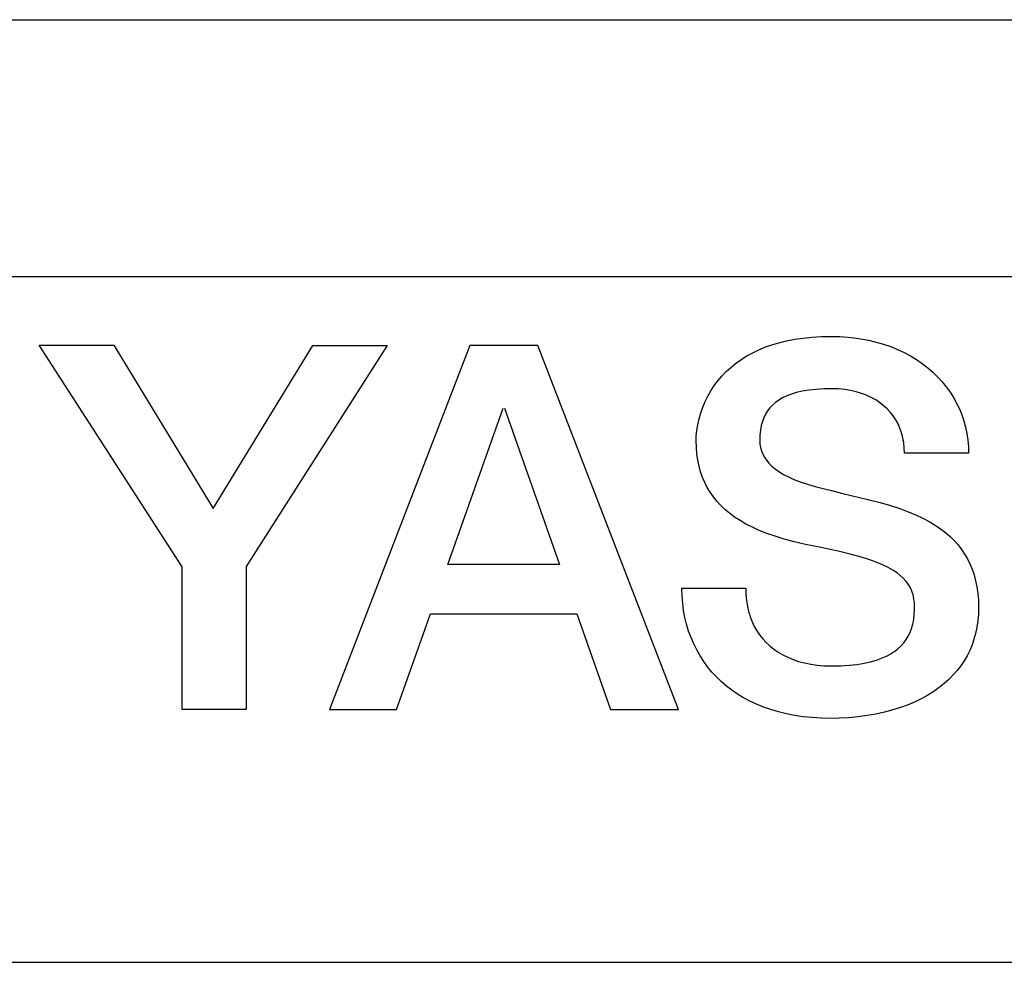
# Model space of a CAD drawing. Extents: x 77 to 816, y 33 to 540.
# Tile 8 of 20: x 425.17 to 430.92, y 434.5 to 440. Entities that reach past the tile are written whole.
import ezdxf

# ---------------------------------------------------------------- set-up
doc = ezdxf.new("R2010")
doc.units = 0
doc.header["$LTSCALE"] = 46.2
doc.layers.add('ALL_CURVE', color=7, linetype='CONTINUOUS')
doc.layers.add('ALL_FEATURES', color=7, linetype='CONTINUOUS')

msp = doc.modelspace()

# ---------------------------------------------------------------- linework, layer by layer
at = {"layer": 'ALL_CURVE', "color": 4, "linetype": 'CONTINUOUS'}
for p, q in [((458.5, 438.5), (421.5, 438.5)), ((421.5, 434.5), (439.5, 434.5))]:
    msp.add_line(p, q, dxfattribs=at)
at = {"layer": 'ALL_FEATURES', "color": 7, "linetype": 'CONTINUOUS'}
for p, q in [((421, 440), (459, 440)), ((429.6449, 438.1262), (429.692, 438.1353)), ((429.692, 438.1353), (429.7416, 438.1426)), ((429.7416, 438.1426), (429.7938, 438.1479)), ((429.7938, 438.1479), (429.8486, 438.1512)), ((429.8486, 438.1512), (429.9062, 438.1523)), ((429.9062, 438.1523), (429.9562, 438.1511)), ((429.9562, 438.1511), (430.0052, 438.1478)), ((430.0052, 438.1478), (430.053, 438.1423)), ((430.053, 438.1423), (430.0997, 438.1347)), ((430.0997, 438.1347), (430.1228, 438.1301)), ((426.116, 436.8083), (425.2811, 438.1)), ((425.2811, 438.1), (425.7158, 438.1)), ((425.7158, 438.1), (426.2958, 437.1474)), ((426.2958, 437.1474), (426.8786, 438.0998)), ((427.3118, 438.0995), (426.4884, 436.8095)), ((426.8786, 438.0998), (427.3118, 438.0995)), ((427.7954, 438.0995), (426.975, 435.9748)), ((428.192, 438.0996), (427.7954, 438.0995)), ((429.0128, 435.9751), (428.192, 438.0996)), ((429.4795, 438.0725), (429.5176, 438.0884)), ((429.5176, 438.0884), (429.5578, 438.1027)), ((429.5578, 438.1027), (429.6002, 438.1153)), ((429.6002, 438.1153), (429.6449, 438.1262)), ((430.1228, 438.1301), (430.1675, 438.1194)), ((430.1675, 438.1194), (430.2108, 438.1068)), ((430.2108, 438.1068), (430.2526, 438.0922)), ((430.2526, 438.0922), (430.2928, 438.0758)), ((429.3773, 438.016), (429.4094, 438.0363)), ((429.4094, 438.0363), (429.4435, 438.0552)), ((429.4435, 438.0552), (429.4795, 438.0725)), ((430.2928, 438.0758), (430.3315, 438.0577)), ((430.3315, 438.0577), (430.3685, 438.0379)), ((430.3685, 438.0379), (430.4038, 438.0165)), ((429.2919, 437.9466), (429.3185, 437.9711)), ((429.3185, 437.9711), (429.347, 437.9942)), ((429.347, 437.9942), (429.3773, 438.016)), ((430.4038, 438.0165), (430.4373, 437.9935)), ((430.4373, 437.9935), (430.469, 437.969)), ((430.469, 437.969), (430.4989, 437.9432)), ((429.2438, 437.8935), (429.267, 437.9207)), ((429.267, 437.9207), (429.2919, 437.9466)), ((430.4989, 437.9432), (430.5269, 437.916)), ((430.5269, 437.916), (430.553, 437.8876)), ((429.2029, 437.8352), (429.2225, 437.865)), ((429.2225, 437.865), (429.2438, 437.8935)), ((429.9084, 437.8467), (429.8618, 437.8459)), ((429.9114, 437.8467), (429.9084, 437.8467)), ((429.9483, 437.8454), (429.9114, 437.8467)), ((430.553, 437.8876), (430.5771, 437.858)), ((430.5771, 437.858), (430.5993, 437.8272)), ((429.1693, 437.7721), (429.1851, 437.8042)), ((429.1851, 437.8042), (429.2029, 437.8352)), ((429.6213, 437.7933), (429.5996, 437.7805)), ((429.6456, 437.8049), (429.6213, 437.7933)), ((429.6726, 437.8153), (429.6456, 437.8049)), ((429.7028, 437.8244), (429.6726, 437.8153)), ((429.7364, 437.8321), (429.7028, 437.8244)), ((429.7738, 437.8384), (429.7364, 437.8321)), ((429.8155, 437.843), (429.7738, 437.8384)), ((429.8618, 437.8459), (429.8155, 437.843)), ((429.9839, 437.842), (429.9483, 437.8454)), ((430.0182, 437.8365), (429.9839, 437.842)), ((430.0509, 437.829), (430.0182, 437.8365)), ((430.0821, 437.8196), (430.0509, 437.829)), ((430.1115, 437.8084), (430.0821, 437.8196)), ((430.1392, 437.7956), (430.1115, 437.8084)), ((430.1651, 437.7811), (430.1392, 437.7956)), ((430.5993, 437.8272), (430.6194, 437.7954)), ((430.6194, 437.7954), (430.6376, 437.7626)), ((427.6671, 436.8209), (427.9899, 437.7333)), ((427.9976, 437.7333), (428.319, 436.8209)), ((429.1434, 437.7052), (429.1553, 437.7391)), ((429.1553, 437.7391), (429.1693, 437.7721)), ((429.5475, 437.7351), (429.534, 437.7174)), ((429.555, 437.7434), (429.5475, 437.7351)), ((429.5629, 437.7515), (429.555, 437.7434)), ((429.5802, 437.7666), (429.5629, 437.7515)), ((429.5996, 437.7805), (429.5802, 437.7666)), ((430.1892, 437.7652), (430.1651, 437.7811)), ((430.2115, 437.7478), (430.1892, 437.7652)), ((430.232, 437.7291), (430.2115, 437.7478)), ((430.6376, 437.7626), (430.6537, 437.7289)), ((429.1335, 437.6708), (429.1434, 437.7052)), ((429.5122, 437.6777), (429.5039, 437.6554)), ((429.5223, 437.6983), (429.5122, 437.6777)), ((429.534, 437.7174), (429.5223, 437.6983)), ((430.2506, 437.709), (430.232, 437.7291)), ((430.2673, 437.6877), (430.2506, 437.709)), ((430.2823, 437.6651), (430.2673, 437.6877)), ((430.6537, 437.7289), (430.6677, 437.6942)), ((430.6677, 437.6942), (430.6797, 437.6587)), ((429.1205, 437.6023), (429.1259, 437.6363)), ((429.1259, 437.6363), (429.1335, 437.6708)), ((429.4973, 437.6313), (429.4924, 437.6049)), ((429.5039, 437.6554), (429.4973, 437.6313)), ((430.2954, 437.6412), (430.2823, 437.6651)), ((430.3066, 437.616), (430.2954, 437.6412)), ((430.6797, 437.6587), (430.6895, 437.6224)), ((430.6895, 437.6224), (430.6973, 437.5853)), ((429.1167, 437.5447), (429.1175, 437.5696)), ((429.1175, 437.5696), (429.1205, 437.6023)), ((429.4893, 437.5762), (429.4883, 437.5447)), ((429.4924, 437.6049), (429.4893, 437.5762)), ((430.3159, 437.5895), (430.3066, 437.616)), ((430.3232, 437.5617), (430.3159, 437.5895)), ((430.3261, 437.5473), (430.3232, 437.5617)), ((430.6973, 437.5853), (430.7028, 437.5475)), ((429.1178, 437.5043), (429.1167, 437.5447)), ((429.1211, 437.4659), (429.1178, 437.5043)), ((429.4883, 437.5447), (429.4894, 437.5235)), ((429.4894, 437.5235), (429.4927, 437.5033)), ((429.4927, 437.5033), (429.498, 437.4839)), ((430.3285, 437.5326), (430.3261, 437.5473)), ((430.3318, 437.5021), (430.3285, 437.5326)), ((430.3329, 437.4703), (430.3318, 437.5021)), ((430.7028, 437.5475), (430.7062, 437.509)), ((430.7062, 437.509), (430.7074, 437.4698)), ((429.1264, 437.4293), (429.1211, 437.4659)), ((429.498, 437.4839), (429.5055, 437.4652)), ((429.5055, 437.4652), (429.5151, 437.447)), ((429.5151, 437.447), (429.527, 437.4294)), ((430.7074, 437.4698), (430.3329, 437.4703)), ((429.1337, 437.3945), (429.1264, 437.4293)), ((429.1429, 437.3612), (429.1337, 437.3945)), ((429.527, 437.4294), (429.5412, 437.4122)), ((429.5412, 437.4122), (429.558, 437.3954)), ((429.558, 437.3954), (429.5776, 437.3789)), ((429.154, 437.3295), (429.1429, 437.3612)), ((429.167, 437.2992), (429.154, 437.3295)), ((429.5776, 437.3789), (429.6001, 437.3629)), ((429.6001, 437.3629), (429.6258, 437.3472)), ((429.6258, 437.3472), (429.655, 437.332)), ((429.655, 437.332), (429.6879, 437.3172)), ((429.1818, 437.2703), (429.167, 437.2992)), ((429.6879, 437.3172), (429.7249, 437.303)), ((429.7249, 437.303), (429.7662, 437.2893)), ((429.7662, 437.2893), (429.8125, 437.2761)), ((429.8125, 437.2761), (429.8653, 437.2628)), ((429.1985, 437.2425), (429.1818, 437.2703)), ((429.2171, 437.2159), (429.1985, 437.2425)), ((429.2376, 437.1904), (429.2171, 437.2159)), ((429.8653, 437.2628), (429.9062, 437.2527)), ((429.9062, 437.2527), (429.9726, 437.2359)), ((429.9726, 437.2359), (430.1187, 437.201)), ((429.2602, 437.1659), (429.2376, 437.1904)), ((429.2849, 437.1423), (429.2602, 437.1659)), ((430.1187, 437.201), (430.1905, 437.1823)), ((430.1905, 437.1823), (430.2519, 437.1646)), ((430.2519, 437.1646), (430.3062, 437.147)), ((429.3118, 437.1197), (429.2849, 437.1423)), ((429.3411, 437.098), (429.3118, 437.1197)), ((430.3062, 437.147), (430.3551, 437.1291)), ((430.3551, 437.1291), (430.3996, 437.1106)), ((430.3996, 437.1106), (430.4403, 437.0915)), ((429.3729, 437.0772), (429.3411, 437.098)), ((429.4075, 437.0572), (429.3729, 437.0772)), ((429.445, 437.0381), (429.4075, 437.0572)), ((430.4403, 437.0915), (430.4776, 437.0717)), ((430.4776, 437.0717), (430.5119, 437.0511)), ((430.5119, 437.0511), (430.5434, 437.0298)), ((429.4856, 437.0198), (429.445, 437.0381)), ((429.5299, 437.0024), (429.4856, 437.0198)), ((429.5781, 436.9856), (429.5299, 437.0024)), ((429.6309, 436.9696), (429.5781, 436.9856)), ((430.5434, 437.0298), (430.5724, 437.0076)), ((430.5724, 437.0076), (430.599, 436.9845)), ((430.599, 436.9845), (430.6234, 436.9605)), ((429.6895, 436.954), (429.6309, 436.9696)), ((429.7561, 436.9383), (429.6895, 436.954)), ((429.8369, 436.9213), (429.7561, 436.9383)), ((430.6234, 436.9605), (430.6457, 436.9355)), ((430.6457, 436.9355), (430.666, 436.9095)), ((429.9089, 436.9065), (429.8369, 436.9213)), ((429.9458, 436.8986), (429.9089, 436.9065)), ((430.0153, 436.8821), (429.9458, 436.8986)), ((430.0744, 436.8662), (430.0153, 436.8821)), ((430.666, 436.9095), (430.6843, 436.8823)), ((430.6843, 436.8823), (430.7008, 436.8539)), ((428.319, 436.8209), (427.6671, 436.8209)), ((430.125, 436.8505), (430.0744, 436.8662)), ((430.1684, 436.8349), (430.125, 436.8505)), ((430.2057, 436.8193), (430.1684, 436.8349)), ((430.2379, 436.8037), (430.2057, 436.8193)), ((430.7008, 436.8539), (430.7155, 436.8242)), ((430.7155, 436.8242), (430.7284, 436.7931)), ((426.116, 435.9748), (426.116, 436.8083)), ((426.4884, 436.8095), (426.4884, 435.9748)), ((430.2658, 436.7879), (430.2379, 436.8037)), ((430.2898, 436.7719), (430.2658, 436.7879)), ((430.3105, 436.7556), (430.2898, 436.7719)), ((430.3283, 436.7389), (430.3105, 436.7556)), ((430.7284, 436.7931), (430.7394, 436.7605)), ((430.7394, 436.7605), (430.7486, 436.7262)), ((430.3436, 436.7216), (430.3283, 436.7389)), ((430.3565, 436.7036), (430.3436, 436.7216)), ((430.3622, 436.6942), (430.3565, 436.7036)), ((430.7486, 436.7262), (430.7558, 436.6902)), ((429.0334, 436.6819), (429.0334, 436.6838)), ((429.0334, 436.6838), (429.4063, 436.6838)), ((429.0346, 436.6384), (429.0334, 436.6819)), ((429.4063, 436.6838), (429.4075, 436.6469)), ((429.4075, 436.6469), (429.4107, 436.6117)), ((430.3674, 436.6847), (430.3622, 436.6942)), ((430.3762, 436.6648), (430.3674, 436.6847)), ((430.3831, 436.6438), (430.3762, 436.6648)), ((430.388, 436.6213), (430.3831, 436.6438)), ((430.7558, 436.6902), (430.7611, 436.6523)), ((430.7611, 436.6523), (430.7644, 436.6125)), ((429.0381, 436.5956), (429.0346, 436.6384)), ((429.0437, 436.5535), (429.0381, 436.5956)), ((429.4107, 436.6117), (429.416, 436.5782)), ((430.3911, 436.597), (430.388, 436.6213)), ((430.3921, 436.5705), (430.3911, 436.597)), ((430.7644, 436.6125), (430.7655, 436.5705)), ((427.3678, 435.9748), (427.5655, 436.5338)), ((427.5655, 436.5338), (428.4202, 436.5338)), ((428.4202, 436.5338), (428.617, 435.9751)), ((429.0514, 436.5123), (429.0437, 436.5535)), ((429.416, 436.5782), (429.4233, 436.5464)), ((429.4233, 436.5464), (429.4277, 436.531)), ((429.4277, 436.531), (429.4325, 436.5161)), ((430.3869, 436.4997), (430.3904, 436.5287)), ((430.3904, 436.5287), (430.392, 436.5603)), ((430.392, 436.5603), (430.3921, 436.5705)), ((430.7644, 436.5304), (430.763, 436.5109)), ((430.7655, 436.5705), (430.7644, 436.5304)), ((429.0612, 436.4721), (429.0514, 436.5123)), ((429.073, 436.4329), (429.0612, 436.4721)), ((429.4325, 436.5161), (429.4435, 436.4874)), ((429.4435, 436.4874), (429.4564, 436.4602)), ((430.3746, 436.4481), (430.3816, 436.473)), ((430.3816, 436.473), (430.3869, 436.4997)), ((430.7611, 436.4918), (430.7557, 436.4547)), ((430.763, 436.5109), (430.7611, 436.4918)), ((429.0868, 436.3949), (429.073, 436.4329)), ((429.4564, 436.4602), (429.471, 436.4345)), ((429.471, 436.4345), (429.4874, 436.4102)), ((429.4874, 436.4102), (429.5055, 436.3874)), ((430.3554, 436.4034), (430.3659, 436.425)), ((430.3659, 436.425), (430.3746, 436.4481)), ((430.7483, 436.419), (430.7388, 436.3847)), ((430.7557, 436.4547), (430.7483, 436.419)), ((429.1025, 436.3581), (429.0868, 436.3949)), ((429.1201, 436.3226), (429.1025, 436.3581)), ((429.5055, 436.3874), (429.5254, 436.3659)), ((429.5254, 436.3659), (429.5471, 436.3458)), ((430.3132, 436.3464), (430.3292, 436.3642)), ((430.3292, 436.3642), (430.3432, 436.3831)), ((430.3432, 436.3831), (430.3554, 436.4034)), ((430.7388, 436.3847), (430.7274, 436.3515)), ((429.1395, 436.2883), (429.1201, 436.3226)), ((429.5471, 436.3458), (429.5705, 436.3271)), ((429.5705, 436.3271), (429.5958, 436.3098)), ((429.5958, 436.3098), (429.6229, 436.294)), ((430.2275, 436.2862), (430.2525, 436.2996)), ((430.2525, 436.2996), (430.2641, 436.3067)), ((430.2641, 436.3067), (430.2751, 436.3141)), ((430.2751, 436.3141), (430.2953, 436.3297)), ((430.2953, 436.3297), (430.3132, 436.3464)), ((430.7141, 436.3196), (430.6988, 436.2889)), ((430.7274, 436.3515), (430.7141, 436.3196)), ((429.1608, 436.2554), (429.1395, 436.2883)), ((429.1838, 436.2238), (429.1608, 436.2554)), ((429.6229, 436.294), (429.6518, 436.2797)), ((429.6518, 436.2797), (429.6826, 436.267)), ((429.6826, 436.267), (429.7152, 436.256)), ((429.7152, 436.256), (429.7496, 436.2468)), ((429.7496, 436.2468), (429.7858, 436.2394)), ((429.7858, 436.2394), (429.8237, 436.234)), ((430.0108, 436.2337), (430.0562, 436.2386)), ((430.0562, 436.2386), (430.0975, 436.2453)), ((430.0975, 436.2453), (430.135, 436.2535)), ((430.135, 436.2535), (430.169, 436.2631)), ((430.169, 436.2631), (430.1997, 436.274)), ((430.1997, 436.274), (430.2275, 436.2862)), ((430.6816, 436.2592), (430.6624, 436.2306)), ((430.6988, 436.2889), (430.6816, 436.2592)), ((429.2085, 436.1937), (429.1838, 436.2238)), ((429.235, 436.1649), (429.2085, 436.1937)), ((429.8237, 436.234), (429.8632, 436.2307)), ((429.8632, 436.2307), (429.9042, 436.2295)), ((429.9042, 436.2295), (429.9062, 436.2295)), ((429.9062, 436.2295), (429.9609, 436.2306)), ((429.9609, 436.2306), (430.0108, 436.2337)), ((430.6413, 436.203), (430.6181, 436.1765)), ((430.6624, 436.2306), (430.6413, 436.203)), ((429.2633, 436.1376), (429.235, 436.1649)), ((429.2932, 436.1118), (429.2633, 436.1376)), ((430.5654, 436.1264), (430.5358, 436.103)), ((430.5928, 436.1509), (430.5654, 436.1264)), ((430.6181, 436.1765), (430.5928, 436.1509)), ((429.3249, 436.0874), (429.2932, 436.1118)), ((429.3584, 436.0646), (429.3249, 436.0874)), ((429.3936, 436.0433), (429.3584, 436.0646)), ((430.504, 436.0806), (430.4699, 436.0594)), ((430.5358, 436.103), (430.504, 436.0806)), ((429.4306, 436.0235), (429.3936, 436.0433)), ((429.4694, 436.0054), (429.4306, 436.0235)), ((430.3948, 436.0205), (430.3537, 436.0031)), ((430.4335, 436.0393), (430.3948, 436.0205)), ((430.4699, 436.0594), (430.4335, 436.0393)), ((426.4884, 435.9748), (426.116, 435.9748)), ((426.975, 435.9748), (427.3678, 435.9748)), ((428.617, 435.9751), (429.0128, 435.9751)), ((429.51, 435.9889), (429.4694, 436.0054)), ((429.5526, 435.9741), (429.51, 435.9889)), ((429.597, 435.9611), (429.5526, 435.9741)), ((429.6434, 435.9499), (429.597, 435.9611)), ((429.6918, 435.9405), (429.6434, 435.9499)), ((430.2166, 435.9597), (430.1667, 435.9487)), ((430.2645, 435.9726), (430.2166, 435.9597)), ((430.3102, 435.9871), (430.2645, 435.9726)), ((430.3537, 436.0031), (430.3102, 435.9871)), ((429.7423, 435.9332), (429.6918, 435.9405)), ((429.7948, 435.9278), (429.7423, 435.9332)), ((429.8494, 435.9245), (429.7948, 435.9278)), ((429.9062, 435.9234), (429.8494, 435.9245)), ((429.9523, 435.9242), (429.9062, 435.9234)), ((430.0073, 435.9271), (429.9523, 435.9242)), ((430.0617, 435.9323), (430.0073, 435.9271)), ((430.115, 435.9395), (430.0617, 435.9323)), ((430.1667, 435.9487), (430.115, 435.9395))]:
    msp.add_line(p, q, dxfattribs=at)

doc.saveas('drawing.dxf')
